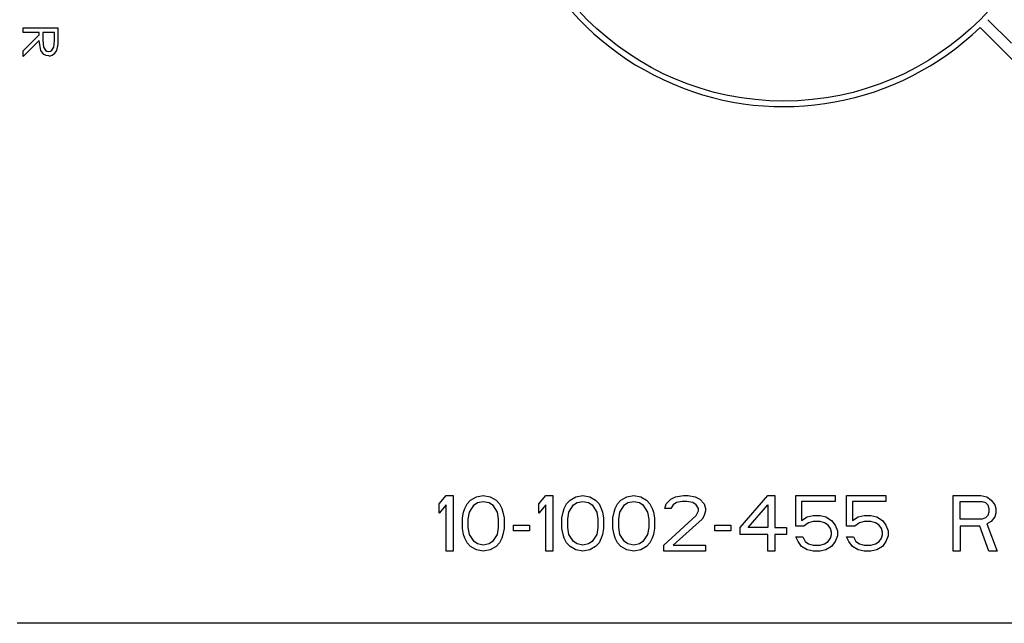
# Model space of a CAD drawing. Extents: x 11 to 126, y 3 to 84.
# Tile 10 of 16: x 65.505 to 66.392, y 44.732 to 45.276. Entities that reach past the tile are written whole.
import ezdxf

# ---------------------------------------------------------------- set-up
doc = ezdxf.new("R2010")
doc.units = 0
doc.layers.add('BODY', color=3, linetype='CONTINUOUS')

msp = doc.modelspace()

# ---------------------------------------------------------------- linework, layer by layer
at = {"layer": 'BODY', "linetype": 'CONTINUOUS'}
for p, q in [((66.39811, 45.25431), (66.37689, 45.27552)), ((65.50858, 45.2641), (65.50858, 45.26811)), ((65.50858, 45.26811), (65.53983, 45.26811)), ((65.52301, 45.2641), (65.50858, 45.2641)), ((65.52301, 45.26198), (65.52301, 45.2641)), ((65.52621, 45.2641), (65.52617, 45.25707)), ((65.53663, 45.2641), (65.52621, 45.2641)), ((65.53663, 45.2569), (65.53663, 45.2641)), ((65.53983, 45.26811), (65.53983, 45.26007)), ((66.36982, 45.26845), (66.4441, 45.19417)), ((65.50858, 45.24756), (65.52301, 45.26198)), ((65.52301, 45.25688), (65.50858, 45.24247)), ((65.50858, 45.24247), (65.50858, 45.24756)), ((65.88308, 44.83982), (65.88933, 44.84727)), ((65.88933, 44.84727), (65.89558, 44.84727)), ((65.89558, 44.84727), (65.89558, 44.79727)), ((65.91641, 44.8462), (65.92266, 44.84727)), ((65.92266, 44.84727), (65.92891, 44.8462)), ((65.97266, 44.83982), (65.97891, 44.84727)), ((65.97891, 44.84727), (65.98516, 44.84727)), ((65.98516, 44.84727), (65.98516, 44.79727)), ((66.006, 44.8462), (66.01225, 44.84727)), ((66.01225, 44.84727), (66.0185, 44.8462)), ((66.05183, 44.8462), (66.05808, 44.84727)), ((66.05808, 44.84727), (66.06433, 44.8462)), ((66.09558, 44.8462), (66.10287, 44.84727)), ((66.10287, 44.84727), (66.10704, 44.84727)), ((66.10704, 44.84727), (66.11329, 44.8462)), ((66.15391, 44.81854), (66.17891, 44.84727)), ((66.17891, 44.84727), (66.18516, 44.84727)), ((66.18516, 44.84727), (66.18516, 44.81854)), ((66.20391, 44.81961), (66.20391, 44.84727)), ((66.20391, 44.84727), (66.23933, 44.84727)), ((66.23933, 44.84727), (66.23933, 44.84195)), ((66.24975, 44.81961), (66.24975, 44.84727)), ((66.24975, 44.84727), (66.28516, 44.84727)), ((66.28516, 44.84727), (66.28516, 44.84195)), ((66.34558, 44.79727), (66.34558, 44.84727)), ((66.34558, 44.84727), (66.37058, 44.84727)), ((66.37058, 44.84727), (66.37579, 44.8462)), ((65.88308, 44.83131), (65.88308, 44.83982)), ((65.88933, 44.83875), (65.88308, 44.83131)), ((65.88933, 44.79727), (65.88933, 44.83875)), ((65.906, 44.83556), (65.90808, 44.83982)), ((65.90808, 44.83982), (65.9112, 44.84301)), ((65.91016, 44.83237), (65.91433, 44.83875)), ((65.9112, 44.84301), (65.91641, 44.8462)), ((65.91433, 44.83875), (65.91745, 44.84088)), ((65.91745, 44.84088), (65.92266, 44.84195)), ((65.92266, 44.84195), (65.92787, 44.84088)), ((65.92787, 44.84088), (65.931, 44.83875)), ((65.92891, 44.8462), (65.93412, 44.84301)), ((65.931, 44.83875), (65.93516, 44.83237)), ((65.93412, 44.84301), (65.93725, 44.83982)), ((65.93725, 44.83982), (65.93933, 44.83556)), ((65.97266, 44.83131), (65.97266, 44.83982)), ((65.97891, 44.83875), (65.97266, 44.83131)), ((65.97891, 44.79727), (65.97891, 44.83875)), ((65.99558, 44.83556), (65.99766, 44.83982)), ((65.99766, 44.83982), (66.00079, 44.84301)), ((65.99975, 44.83237), (66.00391, 44.83875)), ((66.00079, 44.84301), (66.006, 44.8462)), ((66.00391, 44.83875), (66.00704, 44.84088)), ((66.00704, 44.84088), (66.01225, 44.84195)), ((66.01225, 44.84195), (66.01745, 44.84088)), ((66.01745, 44.84088), (66.02058, 44.83875)), ((66.0185, 44.8462), (66.0237, 44.84301)), ((66.02058, 44.83875), (66.02475, 44.83237)), ((66.0237, 44.84301), (66.02683, 44.83982)), ((66.02683, 44.83982), (66.02891, 44.83556)), ((66.04141, 44.83556), (66.0435, 44.83982)), ((66.0435, 44.83982), (66.04662, 44.84301)), ((66.04558, 44.83237), (66.04975, 44.83875)), ((66.04662, 44.84301), (66.05183, 44.8462)), ((66.04975, 44.83875), (66.05287, 44.84088)), ((66.05287, 44.84088), (66.05808, 44.84195)), ((66.05808, 44.84195), (66.06329, 44.84088)), ((66.06329, 44.84088), (66.06641, 44.83875)), ((66.06433, 44.8462), (66.06954, 44.84301)), ((66.06641, 44.83875), (66.07058, 44.83237)), ((66.06954, 44.84301), (66.07266, 44.83982)), ((66.07266, 44.83982), (66.07475, 44.83556)), ((66.0862, 44.83556), (66.08725, 44.83982)), ((66.08725, 44.83982), (66.09141, 44.84407)), ((66.09141, 44.84407), (66.09558, 44.8462)), ((66.0935, 44.83875), (66.09141, 44.83556)), ((66.09662, 44.84088), (66.0935, 44.83875)), ((66.10183, 44.84195), (66.09662, 44.84088)), ((66.106, 44.84195), (66.10183, 44.84195)), ((66.1112, 44.84088), (66.106, 44.84195)), ((66.11433, 44.83875), (66.1112, 44.84088)), ((66.11329, 44.8462), (66.11745, 44.84407)), ((66.11641, 44.83556), (66.11433, 44.83875)), ((66.11745, 44.84407), (66.12162, 44.83982)), ((66.12162, 44.83982), (66.12266, 44.83556)), ((66.1612, 44.81854), (66.17891, 44.83875)), ((66.17891, 44.83875), (66.17891, 44.81854)), ((66.23933, 44.84195), (66.20912, 44.84195)), ((66.20912, 44.84195), (66.20912, 44.82492)), ((66.28516, 44.84195), (66.25495, 44.84195)), ((66.25495, 44.84195), (66.25495, 44.82492)), ((66.35183, 44.84195), (66.37162, 44.84195)), ((66.35183, 44.82599), (66.35183, 44.84195)), ((66.37162, 44.84195), (66.37475, 44.84088)), ((66.37475, 44.84088), (66.37683, 44.83875)), ((66.37579, 44.8462), (66.37995, 44.84301)), ((66.37683, 44.83875), (66.37787, 44.83556)), ((66.37995, 44.84301), (66.38308, 44.83875)), ((66.38308, 44.83875), (66.38412, 44.83556)), ((65.90391, 44.82705), (65.90495, 44.83237)), ((65.90495, 44.83237), (65.906, 44.83556)), ((65.90912, 44.82599), (65.91016, 44.83237)), ((65.93516, 44.83237), (65.9362, 44.82599)), ((65.93933, 44.83556), (65.94037, 44.83237)), ((65.94037, 44.83237), (65.94141, 44.82705)), ((65.9935, 44.82705), (65.99454, 44.83237)), ((65.99454, 44.83237), (65.99558, 44.83556)), ((65.9987, 44.82599), (65.99975, 44.83237)), ((66.02475, 44.83237), (66.02579, 44.82599)), ((66.02891, 44.83556), (66.02995, 44.83237)), ((66.02995, 44.83237), (66.031, 44.82705)), ((66.03933, 44.82705), (66.04037, 44.83237)), ((66.04037, 44.83237), (66.04141, 44.83556)), ((66.04454, 44.82599), (66.04558, 44.83237)), ((66.07058, 44.83237), (66.07162, 44.82599)), ((66.07475, 44.83556), (66.07579, 44.83237)), ((66.07579, 44.83237), (66.07683, 44.82705)), ((66.08516, 44.80258), (66.11433, 44.82918)), ((66.09141, 44.83556), (66.0862, 44.83556)), ((66.11433, 44.82918), (66.11641, 44.83344)), ((66.11641, 44.83344), (66.11641, 44.83556)), ((66.12162, 44.82918), (66.11954, 44.82599)), ((66.12266, 44.83344), (66.12162, 44.82918)), ((66.12266, 44.83556), (66.12266, 44.83344)), ((66.21433, 44.82812), (66.21954, 44.82918)), ((66.21954, 44.82918), (66.22579, 44.82918)), ((66.22579, 44.82918), (66.231, 44.82812)), ((66.26016, 44.82812), (66.26537, 44.82918)), ((66.26537, 44.82918), (66.27162, 44.82918)), ((66.27162, 44.82918), (66.27683, 44.82812)), ((66.37683, 44.82918), (66.37475, 44.82705)), ((66.37787, 44.83237), (66.37683, 44.82918)), ((66.37787, 44.83556), (66.37787, 44.83237)), ((66.38412, 44.83131), (66.38308, 44.82812)), ((66.38412, 44.83556), (66.38412, 44.83131)), ((65.90391, 44.81748), (65.90391, 44.82705)), ((65.90912, 44.81854), (65.90912, 44.82599)), ((65.9362, 44.82599), (65.9362, 44.81854)), ((65.94141, 44.82705), (65.94141, 44.81748)), ((65.94975, 44.81535), (65.94975, 44.82067)), ((65.94975, 44.82067), (65.96433, 44.82067)), ((65.96433, 44.82067), (65.96433, 44.81535)), ((65.9935, 44.81748), (65.9935, 44.82705)), ((65.9987, 44.81854), (65.9987, 44.82599)), ((66.02579, 44.82599), (66.02579, 44.81854)), ((66.031, 44.82705), (66.031, 44.81748)), ((66.03933, 44.81748), (66.03933, 44.82705)), ((66.04454, 44.81854), (66.04454, 44.82599)), ((66.07162, 44.82599), (66.07162, 44.81854)), ((66.07683, 44.82705), (66.07683, 44.81748)), ((66.11954, 44.82599), (66.0935, 44.80258)), ((66.131, 44.81535), (66.131, 44.82067)), ((66.131, 44.82067), (66.14558, 44.82067)), ((66.14558, 44.82067), (66.14558, 44.81535)), ((66.20912, 44.82492), (66.21433, 44.82812)), ((66.21537, 44.8228), (66.2112, 44.81961)), ((66.21954, 44.82386), (66.21537, 44.8228)), ((66.22579, 44.82386), (66.21954, 44.82386)), ((66.22995, 44.8228), (66.22579, 44.82386)), ((66.23308, 44.82067), (66.22995, 44.8228)), ((66.231, 44.82812), (66.2362, 44.82492)), ((66.23516, 44.81748), (66.23308, 44.82067)), ((66.2362, 44.82492), (66.23933, 44.82067)), ((66.23933, 44.82067), (66.24141, 44.81535)), ((66.25495, 44.82492), (66.26016, 44.82812)), ((66.2612, 44.8228), (66.25704, 44.81961)), ((66.26537, 44.82386), (66.2612, 44.8228)), ((66.27162, 44.82386), (66.26537, 44.82386)), ((66.27579, 44.8228), (66.27162, 44.82386)), ((66.27891, 44.82067), (66.27579, 44.8228)), ((66.27683, 44.82812), (66.28204, 44.82492)), ((66.281, 44.81748), (66.27891, 44.82067)), ((66.28204, 44.82492), (66.28516, 44.82067)), ((66.28516, 44.82067), (66.28725, 44.81535)), ((66.37162, 44.82599), (66.35183, 44.82599)), ((66.37475, 44.82705), (66.37162, 44.82599)), ((66.37995, 44.82386), (66.37579, 44.82173)), ((66.37579, 44.82173), (66.38516, 44.79727)), ((66.38308, 44.82812), (66.37995, 44.82386)), ((65.90495, 44.81216), (65.90391, 44.81748)), ((65.906, 44.80897), (65.90495, 44.81216)), ((65.91016, 44.81216), (65.90912, 44.81854)), ((65.91433, 44.80578), (65.91016, 44.81216)), ((65.93516, 44.81216), (65.931, 44.80578)), ((65.9362, 44.81854), (65.93516, 44.81216)), ((65.94037, 44.81216), (65.93933, 44.80897)), ((65.94141, 44.81748), (65.94037, 44.81216)), ((65.96433, 44.81535), (65.94975, 44.81535)), ((65.99454, 44.81216), (65.9935, 44.81748)), ((65.99558, 44.80897), (65.99454, 44.81216)), ((65.99975, 44.81216), (65.9987, 44.81854)), ((66.00391, 44.80578), (65.99975, 44.81216)), ((66.02475, 44.81216), (66.02058, 44.80578)), ((66.02579, 44.81854), (66.02475, 44.81216)), ((66.02995, 44.81216), (66.02891, 44.80897)), ((66.031, 44.81748), (66.02995, 44.81216)), ((66.04037, 44.81216), (66.03933, 44.81748)), ((66.04141, 44.80897), (66.04037, 44.81216)), ((66.04558, 44.81216), (66.04454, 44.81854)), ((66.04975, 44.80578), (66.04558, 44.81216)), ((66.07058, 44.81216), (66.06641, 44.80578)), ((66.07162, 44.81854), (66.07058, 44.81216)), ((66.07579, 44.81216), (66.07475, 44.80897)), ((66.07683, 44.81748), (66.07579, 44.81216)), ((66.14558, 44.81535), (66.131, 44.81535)), ((66.15391, 44.81216), (66.15391, 44.81854)), ((66.17891, 44.81216), (66.15391, 44.81216)), ((66.17891, 44.81854), (66.1612, 44.81854)), ((66.17891, 44.79727), (66.17891, 44.81216)), ((66.18516, 44.81854), (66.19558, 44.81854)), ((66.18516, 44.81216), (66.18516, 44.79727)), ((66.19558, 44.81216), (66.18516, 44.81216)), ((66.19558, 44.81854), (66.19558, 44.81216)), ((66.2112, 44.81961), (66.20391, 44.81961)), ((66.2362, 44.81429), (66.23516, 44.81748)), ((66.23516, 44.80897), (66.2362, 44.81216)), ((66.2362, 44.81216), (66.2362, 44.81429)), ((66.24141, 44.8111), (66.23933, 44.80578)), ((66.24141, 44.81535), (66.24141, 44.8111)), ((66.25704, 44.81961), (66.24975, 44.81961)), ((66.28204, 44.81429), (66.281, 44.81748)), ((66.281, 44.80897), (66.28204, 44.81216)), ((66.28204, 44.81216), (66.28204, 44.81429)), ((66.28725, 44.8111), (66.28516, 44.80578)), ((66.28725, 44.81535), (66.28725, 44.8111)), ((66.36954, 44.81961), (66.35183, 44.81961)), ((66.35183, 44.81961), (66.35183, 44.79727)), ((66.37787, 44.79727), (66.36954, 44.81961)), ((65.90808, 44.80471), (65.906, 44.80897)), ((65.9112, 44.80152), (65.90808, 44.80471)), ((65.91745, 44.80365), (65.91433, 44.80578)), ((65.92266, 44.80258), (65.91745, 44.80365)), ((65.92787, 44.80365), (65.92266, 44.80258)), ((65.931, 44.80578), (65.92787, 44.80365)), ((65.93725, 44.80471), (65.93412, 44.80152)), ((65.93933, 44.80897), (65.93725, 44.80471)), ((65.99766, 44.80471), (65.99558, 44.80897)), ((66.00079, 44.80152), (65.99766, 44.80471)), ((66.00704, 44.80365), (66.00391, 44.80578)), ((66.01225, 44.80258), (66.00704, 44.80365)), ((66.01745, 44.80365), (66.01225, 44.80258)), ((66.02058, 44.80578), (66.01745, 44.80365)), ((66.02683, 44.80471), (66.0237, 44.80152)), ((66.02891, 44.80897), (66.02683, 44.80471)), ((66.0435, 44.80471), (66.04141, 44.80897)), ((66.04662, 44.80152), (66.0435, 44.80471)), ((66.05287, 44.80365), (66.04975, 44.80578)), ((66.05808, 44.80258), (66.05287, 44.80365)), ((66.06329, 44.80365), (66.05808, 44.80258)), ((66.06641, 44.80578), (66.06329, 44.80365)), ((66.07266, 44.80471), (66.06954, 44.80152)), ((66.07475, 44.80897), (66.07266, 44.80471)), ((66.08516, 44.79727), (66.08516, 44.80258)), ((66.0935, 44.80258), (66.12266, 44.80258)), ((66.12266, 44.80258), (66.12266, 44.79727)), ((66.206, 44.80578), (66.20391, 44.81003)), ((66.20391, 44.81003), (66.21016, 44.81003)), ((66.20912, 44.80152), (66.206, 44.80578)), ((66.21016, 44.81003), (66.21225, 44.80578)), ((66.21225, 44.80578), (66.21537, 44.80365)), ((66.21537, 44.80365), (66.21954, 44.80258)), ((66.21954, 44.80258), (66.22579, 44.80258)), ((66.22579, 44.80258), (66.22995, 44.80365)), ((66.22995, 44.80365), (66.23308, 44.80578)), ((66.23308, 44.80578), (66.23516, 44.80897)), ((66.23933, 44.80578), (66.2362, 44.80152)), ((66.25183, 44.80578), (66.24975, 44.81003)), ((66.24975, 44.81003), (66.256, 44.81003)), ((66.25495, 44.80152), (66.25183, 44.80578)), ((66.256, 44.81003), (66.25808, 44.80578)), ((66.25808, 44.80578), (66.2612, 44.80365)), ((66.2612, 44.80365), (66.26537, 44.80258)), ((66.26537, 44.80258), (66.27162, 44.80258)), ((66.27162, 44.80258), (66.27579, 44.80365)), ((66.27579, 44.80365), (66.27891, 44.80578)), ((66.27891, 44.80578), (66.281, 44.80897)), ((66.28516, 44.80578), (66.28204, 44.80152)), ((65.89558, 44.79727), (65.88933, 44.79727)), ((65.91641, 44.79833), (65.9112, 44.80152)), ((65.92266, 44.79727), (65.91641, 44.79833)), ((65.92891, 44.79833), (65.92266, 44.79727)), ((65.93412, 44.80152), (65.92891, 44.79833)), ((65.98516, 44.79727), (65.97891, 44.79727)), ((66.006, 44.79833), (66.00079, 44.80152)), ((66.01225, 44.79727), (66.006, 44.79833)), ((66.0185, 44.79833), (66.01225, 44.79727)), ((66.0237, 44.80152), (66.0185, 44.79833)), ((66.05183, 44.79833), (66.04662, 44.80152)), ((66.05808, 44.79727), (66.05183, 44.79833)), ((66.06433, 44.79833), (66.05808, 44.79727)), ((66.06954, 44.80152), (66.06433, 44.79833)), ((66.12266, 44.79727), (66.08516, 44.79727)), ((66.18516, 44.79727), (66.17891, 44.79727)), ((66.21433, 44.79833), (66.20912, 44.80152)), ((66.21954, 44.79727), (66.21433, 44.79833)), ((66.22579, 44.79727), (66.21954, 44.79727)), ((66.231, 44.79833), (66.22579, 44.79727)), ((66.2362, 44.80152), (66.231, 44.79833)), ((66.26016, 44.79833), (66.25495, 44.80152)), ((66.26537, 44.79727), (66.26016, 44.79833)), ((66.27162, 44.79727), (66.26537, 44.79727)), ((66.27683, 44.79833), (66.27162, 44.79727)), ((66.28204, 44.80152), (66.27683, 44.79833)), ((66.35183, 44.79727), (66.34558, 44.79727)), ((66.38516, 44.79727), (66.37787, 44.79727)), ((66.88308, 44.73227), (65.50308, 44.73227))]:
    msp.add_line(p, q, dxfattribs=at)
for points in [[(65.53148, 45.24287), (65.52921, 45.24321), (65.52718, 45.24426), (65.52442, 45.24787), (65.52301, 45.25688)], [(65.52617, 45.25707), (65.52685, 45.25071), (65.52856, 45.24803), (65.52991, 45.24717), (65.53148, 45.24687)], [(65.53148, 45.24687), (65.53302, 45.24718), (65.53433, 45.24803), (65.53601, 45.25066), (65.53663, 45.2569)], [(65.53983, 45.26007), (65.53975, 45.25496), (65.53941, 45.25096)]]:
    msp.add_lwpolyline(points, dxfattribs=at)
msp.add_circle((66.19308, 45.45227), 0.25, dxfattribs=at)
for centre, radius, start, end in [((66.19308, 45.45227), 0.255, 180, 313.87648), ((65.53083, 45.25143), 0.00859, 274.28641, 356.87737)]:
    msp.add_arc(centre, radius, start, end, dxfattribs=at)

doc.saveas('drawing.dxf')
